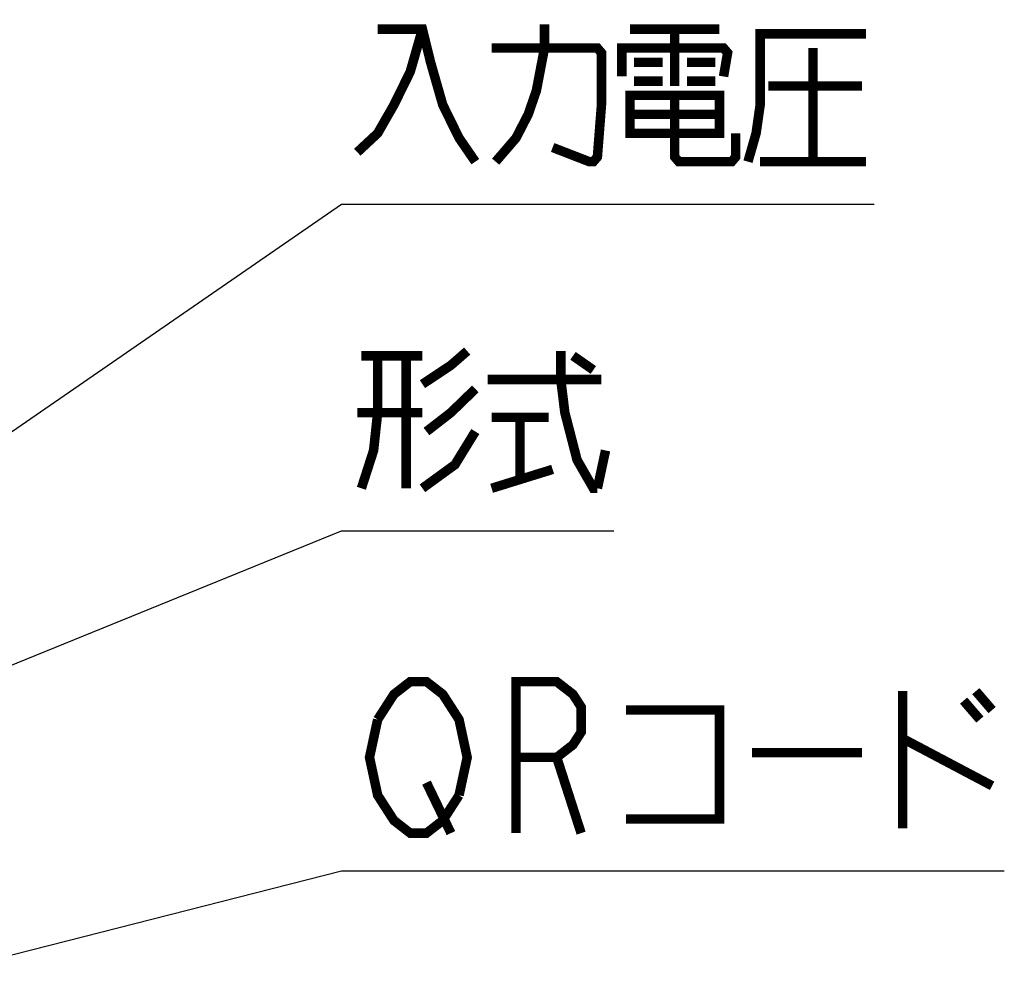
# Model space of a CAD drawing. Extents: x 70 to 816, y 33 to 540.
# Tile 14 of 22: x 461 to 503, y 423 to 464. Entities that reach past the tile are written whole.
import ezdxf

# ---------------------------------------------------------------- set-up
doc = ezdxf.new("R2010")
doc.units = 0
doc.header["$LTSCALE"] = 46.2
doc.layers.add('ALL_NOTE', color=7, linetype='CONTINUOUS')

msp = doc.modelspace()

# ---------------------------------------------------------------- linework, layer by layer
at = {"layer": 'ALL_NOTE', "color": 2, "linetype": 'CONTINUOUS'}
for p, q in [((439.5, 431.959), (474.5, 456.085)), ((474.5, 456.085), (475, 456.085)), ((475, 456.085), (497.016, 456.085)), ((439.5, 428.044), (474.5, 442.281)), ((474.5, 442.281), (475, 442.281)), ((475, 442.281), (486.008, 442.281)), ((428.082, 416.087), (474.5, 427.908)), ((474.5, 427.908), (475, 427.908)), ((475, 427.908), (502.52, 427.908))]:
    msp.add_line(p, q, dxfattribs=at)
at = {"layer": 'ALL_NOTE', "color": 2, "linetype": 'CONTINUOUS', "const_width": 0.4}
for points in [[(477.924, 463.485), (477.408, 461.685), (476.72, 460.285), (476.032, 459.085), (475.172, 458.285)], [(476.032, 463.485), (477.924, 463.485), (478.268, 462.085), (478.784, 460.285), (479.472, 458.885), (480.16, 457.885)], [(481.02, 457.885), (481.88, 458.885), (482.396, 459.885), (482.74, 460.885), (483.084, 462.685), (483.084, 463.685)], [(486.696, 463.485), (490.48, 463.485)], [(488.588, 463.485), (488.588, 461.085)], [(491.684, 457.885), (492.028, 459.085), (492.2, 460.285), (492.2, 463.285), (496.672, 463.285)], [(480.848, 462.685), (485.32, 462.685), (485.492, 462.485), (485.492, 460.285), (485.32, 458.085), (485.148, 457.885), (484.976, 457.885), (483.428, 458.485)], [(486.352, 461.485), (486.352, 462.685), (490.652, 462.685), (490.824, 462.485), (490.652, 461.485)], [(494.436, 462.685), (494.436, 457.885)], [(486.868, 462.085), (488.072, 462.085)], [(489.104, 462.085), (490.308, 462.085)], [(486.868, 461.285), (488.072, 461.285)], [(489.104, 461.285), (490.308, 461.285)], [(492.544, 461.085), (496.5, 461.085)], [(486.696, 460.685), (486.696, 459.085), (490.48, 459.085), (490.48, 460.685), (486.696, 460.685)], [(488.588, 460.685), (488.588, 458.085), (488.76, 457.885), (490.996, 457.885), (491.168, 458.085), (491.168, 459.085)], [(486.696, 459.885), (490.48, 459.885)], [(492.2, 457.885), (496.672, 457.885)], [(477.924, 448.481), (479.128, 449.281), (479.816, 449.881)], [(483.772, 449.881), (483.772, 448.681), (483.944, 447.281), (484.46, 445.281), (485.148, 444.081), (485.32, 444.081)], [(476.032, 449.681), (476.032, 447.281), (475.86, 445.681), (475.344, 444.081)], [(475.344, 449.681), (477.924, 449.681)], [(477.236, 449.681), (477.236, 444.081)], [(484.288, 449.681), (485.148, 449.081)], [(480.676, 448.681), (485.492, 448.681)], [(480.16, 448.281), (479.128, 447.281), (478.096, 446.481)], [(477.924, 447.281), (475.172, 447.281)], [(480.848, 447.081), (483.256, 447.081)], [(482.052, 447.081), (482.052, 444.481)], [(480.16, 446.481), (479.3, 445.081), (477.924, 444.081)], [(485.32, 444.081), (485.664, 445.681)], [(480.848, 444.081), (483.428, 444.881)], [(476.032, 434.308), (476.72, 435.375), (477.408, 435.908), (478.096, 435.908), (478.784, 435.375), (479.128, 434.842), (479.472, 434.308), (479.816, 432.708), (479.472, 431.108)], [(481.88, 429.508), (481.88, 435.908), (483.6, 435.908), (484.288, 435.375), (484.632, 434.842), (484.632, 433.775), (484.288, 433.242), (483.6, 432.708), (481.88, 432.708)], [(498.22, 435.508), (498.22, 429.708)], [(501.316, 435.508), (502.004, 434.708)], [(500.8, 435.108), (501.488, 434.308)], [(479.472, 431.108), (478.784, 430.042), (478.096, 429.508), (477.408, 429.508), (476.72, 430.042), (476.376, 430.575), (476.032, 431.108), (475.688, 432.708), (476.032, 434.308)], [(486.524, 434.708), (490.48, 434.708), (490.48, 430.108), (486.524, 430.108)], [(498.22, 433.508), (502.004, 431.508)], [(483.6, 432.708), (484.632, 429.508)], [(491.856, 432.908), (496.5, 432.908)], [(478.096, 431.642), (479.128, 429.508)]]:
    msp.add_lwpolyline(points, dxfattribs=at)

doc.saveas('drawing.dxf')
